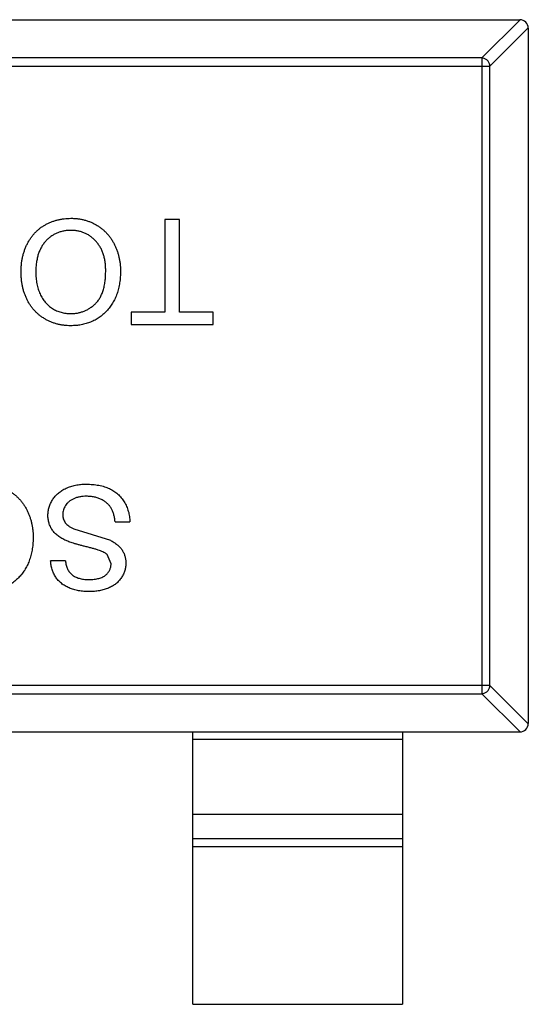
# Model space of a CAD drawing. Header units: inches. Extents: x -39 to 106, y -45 to 75.
# Tile 117 of 222: x 19.04 to 20.26, y -3.73 to -1.38. Entities that reach past the tile are written whole.
import ezdxf

# ---------------------------------------------------------------- set-up
doc = ezdxf.new("R2010")
doc.units = ezdxf.units.IN
doc.header["$LTSCALE"] = 1.21
doc.header["$MEASUREMENT"] = 0
doc.layers.get('0').update_dxf_attribs({"linetype": 'CONTINUOUS'})

msp = doc.modelspace()

# ---------------------------------------------------------------- linework, layer by layer
at = {"color": 7, "linetype": 'Continuous'}
for p, q in [((17.2756, -1.3816), (20.2356, -1.3816)), ((20.1445, -1.473), (20.2359, -1.3816)), ((20.2556, -1.4013), (20.1642, -1.4927)), ((20.2556, -1.4016), (20.2556, -3.0616)), ((20.1445, -1.473), (17.3667, -1.473)), ((20.1445, -1.473), (20.1445, -2.9902)), ((17.347, -1.4927), (20.1642, -1.4927)), ((20.1642, -2.9705), (20.1642, -1.4927)), ((19.4239, -1.8588), (19.3886, -1.8588)), ((19.3886, -1.8588), (19.3886, -2.08)), ((19.4239, -2.08), (19.4239, -1.8588)), ((19.3886, -2.08), (19.3085, -2.08)), ((19.3085, -2.08), (19.3085, -2.1088)), ((19.504, -2.08), (19.4239, -2.08)), ((19.504, -2.1088), (19.504, -2.08)), ((19.3085, -2.1088), (19.504, -2.1088)), ((19.27, -2.58), (19.3053, -2.58)), ((19.1717, -2.5964), (19.2587, -2.6241)), ((19.1514, -2.6729), (19.1162, -2.6729)), ((19.2604, -2.6805), (19.2514, -2.6584)), ((20.1642, -2.9705), (17.347, -2.9705)), ((20.1642, -2.9705), (20.2556, -3.0619)), ((17.3667, -2.9902), (20.1445, -2.9902)), ((20.2359, -3.0816), (20.1445, -2.9902)), ((17.2756, -3.0816), (20.2356, -3.0816)), ((19.4556, -3.7316), (19.4556, -3.0816)), ((19.9556, -3.0994), (19.4556, -3.0994)), ((19.9556, -3.0816), (19.9556, -3.7316)), ((19.4556, -3.2776), (19.9556, -3.2776)), ((19.4556, -3.3356), (19.9556, -3.3356)), ((19.9556, -3.3555), (19.4556, -3.3555)), ((19.4556, -3.7316), (19.9556, -3.7316))]:
    msp.add_line(p, q, dxfattribs=at)
for centre, start, end in [((20.2356, -1.4016), 0, 90), ((20.2356, -3.0616), 270, 0)]:
    msp.add_arc(centre, 0.02, start, end, dxfattribs=at)
for points, knots in [([(20.1642, -1.4927), (20.1641, -1.4902), (20.163, -1.4851), (20.1586, -1.4787), (20.1521, -1.4742), (20.147, -1.4731), (20.1445, -1.473)], [0, 0, 0, 0, 0.249032, 0.5, 0.750968, 1, 1, 1, 1]), ([(19.0457, -1.9834), (19.0457, -1.9803), (19.0458, -1.9742), (19.0465, -1.9651), (19.0477, -1.9563), (19.0494, -1.9477), (19.0515, -1.9394), (19.0541, -1.9313), (19.0572, -1.9235), (19.0608, -1.9159), (19.0648, -1.9087), (19.0692, -1.902), (19.074, -1.8956), (19.0792, -1.8897), (19.0848, -1.8843), (19.0908, -1.8794), (19.0972, -1.8748), (19.104, -1.8708), (19.111, -1.8673), (19.1182, -1.8641), (19.1256, -1.8615), (19.133, -1.8593), (19.1406, -1.8577), (19.1484, -1.8565), (19.1563, -1.8558), (19.1616, -1.8557), (19.1642, -1.8556)], [0, 0, 0, 0, 0.04756, 0.093962, 0.139112, 0.183626, 0.227457, 0.270703, 0.313611, 0.35626, 0.398366, 0.439557, 0.480045, 0.519888, 0.559658, 0.599421, 0.639208, 0.679668, 0.72002, 0.759859, 0.79956, 0.839199, 0.878956, 0.918794, 0.959083, 1, 1, 1, 1]), ([(19.1642, -1.8556), (19.1671, -1.8556), (19.1728, -1.8557), (19.1812, -1.8566), (19.1894, -1.8579), (19.1974, -1.8597), (19.2051, -1.8621), (19.2126, -1.865), (19.2199, -1.8684), (19.2269, -1.8724), (19.2335, -1.8768), (19.2398, -1.8816), (19.2457, -1.8868), (19.2511, -1.8925), (19.2562, -1.8984), (19.2607, -1.9048), (19.265, -1.9115), (19.2687, -1.9186), (19.272, -1.9259), (19.2749, -1.9334), (19.2774, -1.941), (19.2793, -1.9487), (19.2809, -1.9565), (19.282, -1.9644), (19.2827, -1.9724), (19.2828, -1.9778), (19.2828, -1.9805)], [0, 0, 0, 0, 0.044697, 0.088534, 0.131409, 0.173814, 0.215715, 0.257247, 0.298848, 0.340604, 0.382029, 0.42297, 0.463632, 0.504048, 0.544591, 0.584964, 0.626265, 0.667979, 0.709943, 0.751382, 0.792619, 0.833948, 0.875008, 0.916446, 0.957907, 1, 1, 1, 1]), ([(19.1644, -1.8844), (19.1614, -1.8845), (19.1556, -1.8847), (19.147, -1.8859), (19.1389, -1.888), (19.1311, -1.8907), (19.1239, -1.8945), (19.1169, -1.8989), (19.1104, -1.9042), (19.1043, -1.9102), (19.0988, -1.917), (19.0939, -1.9245), (19.09, -1.9328), (19.0866, -1.9416), (19.0841, -1.9512), (19.0822, -1.9614), (19.0811, -1.9723), (19.081, -1.9798), (19.0809, -1.9837)], [0, 0, 0, 0, 0.061055, 0.119545, 0.176806, 0.232956, 0.288583, 0.344667, 0.401662, 0.46054, 0.520477, 0.581213, 0.643431, 0.707961, 0.775371, 0.846414, 0.921152, 1, 1, 1, 1]), ([(19.2476, -1.9801), (19.2475, -1.9765), (19.2474, -1.9695), (19.2462, -1.9592), (19.2444, -1.9495), (19.2419, -1.9404), (19.2385, -1.9319), (19.2344, -1.924), (19.2296, -1.9167), (19.224, -1.91), (19.2179, -1.904), (19.2114, -1.8987), (19.2045, -1.8943), (19.1972, -1.8907), (19.1895, -1.8879), (19.1815, -1.8859), (19.1731, -1.8847), (19.1673, -1.8845), (19.1644, -1.8844)], [0, 0, 0, 0, 0.075964, 0.148125, 0.217201, 0.2833, 0.347202, 0.4093, 0.470426, 0.531588, 0.591739, 0.650258, 0.707303, 0.764208, 0.821148, 0.879119, 0.938423, 1, 1, 1, 1]), ([(19.1641, -2.112), (19.1613, -2.112), (19.1557, -2.1119), (19.1474, -2.1111), (19.1393, -2.1098), (19.1315, -2.108), (19.1238, -2.1057), (19.1163, -2.1029), (19.1091, -2.0995), (19.1022, -2.0957), (19.0955, -2.0914), (19.0892, -2.0867), (19.0833, -2.0815), (19.0778, -2.076), (19.0728, -2.0701), (19.0681, -2.0638), (19.0638, -2.057), (19.06, -2.0499), (19.0566, -2.0424), (19.0537, -2.0347), (19.0512, -2.0268), (19.0491, -2.0186), (19.0476, -2.0101), (19.0465, -2.0014), (19.0458, -1.9925), (19.0457, -1.9865), (19.0457, -1.9834)], [0, 0, 0, 0, 0.043099, 0.085587, 0.126908, 0.167967, 0.20845, 0.249025, 0.289281, 0.33001, 0.370598, 0.410466, 0.450033, 0.489688, 0.529116, 0.569037, 0.609703, 0.650759, 0.692509, 0.734219, 0.776707, 0.819552, 0.863351, 0.907839, 0.953334, 1, 1, 1, 1]), ([(19.0809, -1.9837), (19.0809, -1.9861), (19.081, -1.991), (19.0815, -1.9981), (19.0822, -2.005), (19.0833, -2.0117), (19.0848, -2.0182), (19.0865, -2.0244), (19.0886, -2.0304), (19.0909, -2.0361), (19.0935, -2.0415), (19.0965, -2.0467), (19.0998, -2.0515), (19.1033, -2.056), (19.1072, -2.0602), (19.1113, -2.064), (19.1157, -2.0676), (19.1204, -2.0708), (19.1253, -2.0738), (19.1304, -2.0763), (19.1356, -2.0784), (19.141, -2.0801), (19.1465, -2.0815), (19.1521, -2.0825), (19.158, -2.083), (19.1619, -2.0831), (19.1639, -2.0832)], [0, 0, 0, 0, 0.050852, 0.099752, 0.147438, 0.194086, 0.239171, 0.28334, 0.326577, 0.368936, 0.410572, 0.451051, 0.490877, 0.530044, 0.568937, 0.607578, 0.64642, 0.685679, 0.724799, 0.763513, 0.802173, 0.84074, 0.879649, 0.919071, 0.959098, 1, 1, 1, 1]), ([(19.1639, -2.0832), (19.1667, -2.0831), (19.1722, -2.083), (19.1804, -2.0818), (19.1883, -2.0799), (19.1959, -2.0774), (19.2031, -2.074), (19.21, -2.0699), (19.2167, -2.0651), (19.223, -2.0595), (19.229, -2.0531), (19.2339, -2.0455), (19.2381, -2.037), (19.2417, -2.0276), (19.2443, -2.0171), (19.2462, -2.0056), (19.2474, -1.9932), (19.2475, -1.9846), (19.2476, -1.9801)], [0, 0, 0, 0, 0.055943, 0.110382, 0.164048, 0.216759, 0.269601, 0.323009, 0.377581, 0.433449, 0.490922, 0.550625, 0.613117, 0.679861, 0.751358, 0.828261, 0.910795, 1, 1, 1, 1]), ([(19.2828, -1.9805), (19.2827, -1.9855), (19.2826, -1.9953), (19.281, -2.0095), (19.2784, -2.0229), (19.2748, -2.0354), (19.2701, -2.0471), (19.2644, -2.0581), (19.2576, -2.0681), (19.2499, -2.0772), (19.2412, -2.0853), (19.2321, -2.0925), (19.2222, -2.0986), (19.2117, -2.1035), (19.2007, -2.1073), (19.189, -2.11), (19.1767, -2.1117), (19.1684, -2.1119), (19.1641, -2.112)], [0, 0, 0, 0, 0.075226, 0.146575, 0.2145, 0.27953, 0.342403, 0.403496, 0.463762, 0.523864, 0.583252, 0.641302, 0.698898, 0.756295, 0.814628, 0.874325, 0.935783, 1, 1, 1, 1]), ([(18.9559, -2.4902), (18.9588, -2.4903), (18.9645, -2.4903), (18.9729, -2.4912), (18.9811, -2.4925), (18.9891, -2.4943), (18.9968, -2.4967), (19.0043, -2.4997), (19.0116, -2.503), (19.0185, -2.507), (19.0252, -2.5114), (19.0315, -2.5162), (19.0374, -2.5214), (19.0428, -2.5271), (19.0478, -2.533), (19.0524, -2.5394), (19.0566, -2.5461), (19.0603, -2.5533), (19.0637, -2.5606), (19.0665, -2.5681), (19.069, -2.5756), (19.071, -2.5833), (19.0726, -2.5911), (19.0736, -2.599), (19.0744, -2.607), (19.0745, -2.6124), (19.0745, -2.6151)], [0, 0, 0, 0, 0.044697, 0.088534, 0.131409, 0.173814, 0.215715, 0.257247, 0.298848, 0.340604, 0.382029, 0.42297, 0.463632, 0.504048, 0.544591, 0.584964, 0.626265, 0.667979, 0.709943, 0.751382, 0.792619, 0.833948, 0.875008, 0.916446, 0.957907, 1, 1, 1, 1]), ([(19.1098, -2.5644), (19.1099, -2.5611), (19.1101, -2.5546), (19.1124, -2.5451), (19.1159, -2.5358), (19.12, -2.5285), (19.1239, -2.5228), (19.1271, -2.5188), (19.1308, -2.5151), (19.1346, -2.5115), (19.1388, -2.5082), (19.1433, -2.5052), (19.1481, -2.5024), (19.155, -2.499), (19.1641, -2.4954), (19.1757, -2.4925), (19.1879, -2.4905), (19.1963, -2.4903), (19.2006, -2.4902)], [0, 0, 0, 0, 0.074816, 0.148535, 0.223872, 0.301297, 0.340894, 0.38034, 0.420127, 0.45995, 0.500831, 0.541907, 0.584439, 0.62808, 0.717267, 0.80786, 0.901925, 1, 1, 1, 1]), ([(19.2006, -2.4902), (19.2033, -2.4902), (19.2086, -2.4903), (19.2164, -2.4908), (19.2239, -2.4916), (19.2311, -2.4927), (19.2379, -2.4942), (19.2444, -2.4961), (19.2506, -2.4981), (19.2564, -2.5006), (19.2619, -2.5034), (19.2671, -2.5065), (19.272, -2.51), (19.2766, -2.5138), (19.2809, -2.5179), (19.2848, -2.5224), (19.2885, -2.5272), (19.2919, -2.5323), (19.2948, -2.5376), (19.2975, -2.5431), (19.2998, -2.5489), (19.3016, -2.5548), (19.3032, -2.5608), (19.3042, -2.567), (19.305, -2.5734), (19.3052, -2.5778), (19.3053, -2.58)], [0, 0, 0, 0, 0.052493, 0.102825, 0.151397, 0.198033, 0.242876, 0.285999, 0.327849, 0.368395, 0.407852, 0.446838, 0.485166, 0.523341, 0.561602, 0.59992, 0.638496, 0.677791, 0.71729, 0.756605, 0.796068, 0.835886, 0.875714, 0.916263, 0.95776, 1, 1, 1, 1]), ([(19.2021, -2.5191), (19.1993, -2.5191), (19.1938, -2.5192), (19.1858, -2.5204), (19.1783, -2.5222), (19.1714, -2.5248), (19.1651, -2.528), (19.1597, -2.5319), (19.1551, -2.5362), (19.1514, -2.5412), (19.1486, -2.5464), (19.1465, -2.5517), (19.1453, -2.5572), (19.1451, -2.5609), (19.145, -2.5627)], [0, 0, 0, 0, 0.105584, 0.205868, 0.300947, 0.393002, 0.480949, 0.562874, 0.641461, 0.717742, 0.791772, 0.862716, 0.931777, 1, 1, 1, 1]), ([(19.27, -2.58), (19.2696, -2.5768), (19.2689, -2.5707), (19.2668, -2.5621), (19.2641, -2.5543), (19.2608, -2.5474), (19.2564, -2.5412), (19.2511, -2.5357), (19.2447, -2.5309), (19.2374, -2.5266), (19.2293, -2.5233), (19.2207, -2.5208), (19.2116, -2.5194), (19.2053, -2.5192), (19.2021, -2.5191)], [0, 0, 0, 0, 0.093796, 0.180188, 0.260363, 0.334847, 0.407093, 0.481448, 0.559271, 0.64227, 0.728586, 0.815978, 0.906035, 1, 1, 1, 1]), ([(19.1531, -2.6248), (19.1513, -2.624), (19.1478, -2.6224), (19.1428, -2.6196), (19.1381, -2.6167), (19.1338, -2.6136), (19.1299, -2.6104), (19.1264, -2.607), (19.1231, -2.6034), (19.1203, -2.5996), (19.1178, -2.5957), (19.1156, -2.5917), (19.1139, -2.5875), (19.1123, -2.5832), (19.1112, -2.5787), (19.1103, -2.574), (19.1098, -2.5693), (19.1098, -2.566), (19.1098, -2.5644)], [0, 0, 0, 0, 0.074931, 0.147078, 0.216364, 0.282503, 0.346688, 0.408836, 0.469262, 0.528432, 0.587001, 0.644416, 0.702189, 0.759767, 0.81849, 0.877633, 0.93802, 1, 1, 1, 1]), ([(19.145, -2.5627), (19.1451, -2.5645), (19.1453, -2.568), (19.1463, -2.5732), (19.1484, -2.5779), (19.151, -2.5823), (19.1547, -2.5864), (19.1594, -2.5902), (19.1651, -2.5936), (19.1694, -2.5955), (19.1717, -2.5964)], [0, 0, 0, 0, 0.117768, 0.230176, 0.339843, 0.450625, 0.566943, 0.696021, 0.839438, 1, 1, 1, 1]), ([(19.0745, -2.6151), (19.0744, -2.6201), (19.0742, -2.6299), (19.0727, -2.6441), (19.0701, -2.6575), (19.0664, -2.67), (19.0618, -2.6818), (19.0561, -2.6927), (19.0493, -2.7027), (19.0415, -2.7118), (19.0329, -2.72), (19.0237, -2.7272), (19.0139, -2.7332), (19.0034, -2.7381), (18.9923, -2.7419), (18.9807, -2.7446), (18.9684, -2.7463), (18.96, -2.7465), (18.9558, -2.7466)], [0, 0, 0, 0, 0.075226, 0.146575, 0.2145, 0.27953, 0.342403, 0.403496, 0.463762, 0.523864, 0.583252, 0.641302, 0.698898, 0.756295, 0.814628, 0.874325, 0.935783, 1, 1, 1, 1]), ([(19.2514, -2.6584), (19.2506, -2.6576), (19.2486, -2.656), (19.2451, -2.6538), (19.2406, -2.6517), (19.2353, -2.6495), (19.2291, -2.6473), (19.2221, -2.645), (19.2141, -2.6428), (19.2055, -2.6406), (19.1968, -2.6385), (19.1886, -2.6363), (19.181, -2.6343), (19.1741, -2.6323), (19.1679, -2.6303), (19.1623, -2.6284), (19.1575, -2.6267), (19.1545, -2.6254), (19.1531, -2.6248)], [0, 0, 0, 0, 0.032743, 0.07241, 0.119611, 0.174673, 0.237345, 0.308352, 0.38763, 0.474784, 0.563332, 0.645136, 0.720203, 0.789134, 0.851497, 0.907331, 0.956969, 1, 1, 1, 1]), ([(19.2587, -2.6241), (19.2617, -2.6257), (19.2674, -2.6288), (19.275, -2.6343), (19.2815, -2.6404), (19.2867, -2.647), (19.2907, -2.6542), (19.2935, -2.6619), (19.2954, -2.6699), (19.2956, -2.6754), (19.2957, -2.6782)], [0, 0, 0, 0, 0.144805, 0.279512, 0.406394, 0.527502, 0.645393, 0.761885, 0.878942, 1, 1, 1, 1]), ([(19.2089, -2.7466), (19.2044, -2.7465), (19.1958, -2.7463), (19.1832, -2.7447), (19.1715, -2.7418), (19.1623, -2.7387), (19.1555, -2.7355), (19.1506, -2.733), (19.1461, -2.7301), (19.142, -2.7269), (19.138, -2.7236), (19.1345, -2.7199), (19.1312, -2.716), (19.1273, -2.7104), (19.1231, -2.703), (19.1194, -2.6935), (19.1169, -2.6834), (19.1164, -2.6764), (19.1162, -2.6729)], [0, 0, 0, 0, 0.100475, 0.195644, 0.286083, 0.372983, 0.415026, 0.456052, 0.495939, 0.535566, 0.574087, 0.612519, 0.651081, 0.689513, 0.766237, 0.84235, 0.919974, 1, 1, 1, 1]), ([(19.1514, -2.6729), (19.1516, -2.6747), (19.1521, -2.6782), (19.1532, -2.6833), (19.1547, -2.688), (19.1565, -2.6924), (19.1586, -2.6964), (19.1612, -2.7001), (19.1641, -2.7034), (19.1673, -2.7065), (19.1709, -2.7092), (19.175, -2.7115), (19.1794, -2.7134), (19.1842, -2.715), (19.1895, -2.7163), (19.1951, -2.7172), (19.2012, -2.7176), (19.2053, -2.7177), (19.2075, -2.7178)], [0, 0, 0, 0, 0.067155, 0.131403, 0.192732, 0.251253, 0.307704, 0.362699, 0.417778, 0.472304, 0.527873, 0.58523, 0.645057, 0.707952, 0.774434, 0.84494, 0.920404, 1, 1, 1, 1]), ([(19.2957, -2.6782), (19.2955, -2.6813), (19.2953, -2.6874), (19.2932, -2.6965), (19.2899, -2.7052), (19.286, -2.7121), (19.2823, -2.7173), (19.2792, -2.7211), (19.2758, -2.7246), (19.2721, -2.7278), (19.268, -2.7308), (19.2637, -2.7336), (19.259, -2.736), (19.2524, -2.739), (19.2436, -2.7421), (19.2325, -2.7447), (19.2209, -2.7463), (19.2129, -2.7465), (19.2089, -2.7466)], [0, 0, 0, 0, 0.074995, 0.149165, 0.223664, 0.300412, 0.33957, 0.378921, 0.418096, 0.45823, 0.498427, 0.539708, 0.582216, 0.625824, 0.715481, 0.807384, 0.901634, 1, 1, 1, 1]), ([(19.2075, -2.7178), (19.2097, -2.7178), (19.214, -2.7177), (19.2202, -2.7171), (19.226, -2.7163), (19.2313, -2.7151), (19.2361, -2.7136), (19.2405, -2.7118), (19.2444, -2.7095), (19.2478, -2.7069), (19.2507, -2.7041), (19.2533, -2.7011), (19.2555, -2.6981), (19.2573, -2.6948), (19.2587, -2.6914), (19.2596, -2.6879), (19.2603, -2.6842), (19.2604, -2.6817), (19.2604, -2.6805)], [0, 0, 0, 0, 0.091511, 0.177143, 0.257108, 0.331198, 0.400592, 0.465625, 0.526973, 0.585443, 0.641399, 0.695044, 0.746782, 0.796959, 0.847545, 0.897439, 0.947649, 1, 1, 1, 1]), ([(20.1445, -2.9902), (20.147, -2.9901), (20.1521, -2.9889), (20.1586, -2.9845), (20.163, -2.9781), (20.1641, -2.973), (20.1642, -2.9705)], [0, 0, 0, 0, 0.249032, 0.5, 0.750968, 1, 1, 1, 1])]:
    msp.add_open_spline(points, degree=3, knots=knots, dxfattribs=at)

doc.saveas('drawing.dxf')
